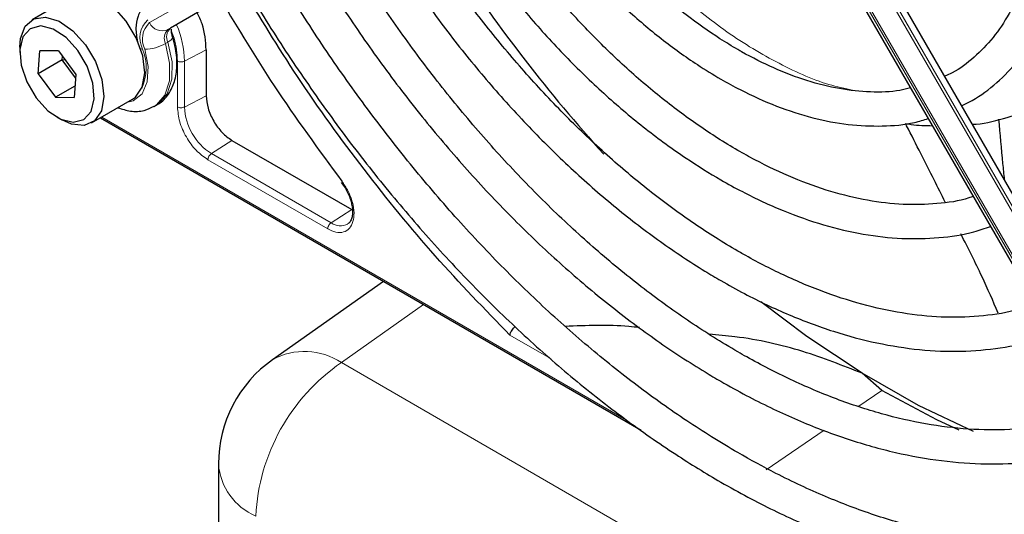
# Paper-space layout 'Blatt4' of a CAD drawing. Header units: millimetres. Extents: x 5 to 418, y 2 to 292.
# Tile 56 of 118: x 81.87 to 91.52, y 225.83 to 230.67. Entities that reach past the tile are written whole.
import ezdxf

# ---------------------------------------------------------------- set-up
doc = ezdxf.new("R2010")
doc.units = ezdxf.units.MM

psp = doc.layouts.new('Blatt4')

# ---------------------------------------------------------------- linework, layer by layer
at = {"color": 7, "linetype": 'Continuous', "lineweight": 25}
for p, q in [((93.5995, 225.5016), (89.6029, 232.4238)), ((89.3029, 232.2505), (93.2994, 225.3283)), ((82.394, 230.9), (81.9934, 230.6687)), ((83.763, 230.8245), (83.3492, 230.5855)), ((81.8725, 230.4016), (81.8725, 230.3472)), ((82.0542, 230.1394), (82.0688, 230.366)), ((82.2525, 230.363), (82.0688, 230.366)), ((82.2525, 230.363), (82.4215, 230.1333)), ((82.2899, 230.2754), (82.2921, 230.3091)), ((83.6998, 230.3741), (83.6998, 229.925)), ((82.2899, 230.2754), (82.0542, 230.1394)), ((82.2899, 230.2754), (82.3135, 230.28)), ((82.4193, 230.0996), (82.2899, 230.2754)), ((82.0542, 230.1394), (82.2233, 229.9096)), ((82.4215, 230.1333), (82.4069, 229.9066)), ((82.4142, 230.0198), (82.2233, 229.9096)), ((82.2233, 229.9096), (82.4069, 229.9066)), ((82.5766, 229.6583), (82.9773, 229.8896)), ((83.1903, 229.8201), (83.2139, 229.8337)), ((82.2378, 229.7145), (82.2849, 229.6872)), ((82.6628, 229.708), (87.9612, 226.6493)), ((83.9526, 229.4871), (85.1266, 228.8094)), ((85.0232, 229.0755), (85.0651, 229.0181)), ((85.4374, 228.1063), (84.3502, 227.3397)), ((90.3203, 227.0366), (90.1267, 227.2071)), ((83.8205, 226.3181), (83.8205, 224.033))]:
    psp.add_line(p, q, dxfattribs=at)
at = {"color": 7, "linetype": 'Continuous', "lineweight": 18}
for p, q in [((89.5245, 232.3785), (93.521, 225.4563)), ((93.5446, 225.4699), (89.548, 232.3921)), ((89.3267, 232.2643), (93.3233, 225.3421)), ((93.3399, 225.3517), (89.3434, 232.2739)), ((83.5381, 230.8678), (83.1446, 230.6406)), ((83.3256, 230.5719), (83.7394, 230.8109)), ((83.3492, 230.5855), (83.3256, 230.5719)), ((83.3246, 230.4488), (83.301, 230.4352)), ((83.487, 230.2635), (83.6998, 230.3741)), ((83.4182, 229.8155), (83.4182, 230.2646)), ((83.487, 229.8144), (83.487, 230.2635)), ((83.487, 229.8144), (83.6998, 229.925)), ((82.6774, 229.7165), (87.8193, 226.7481)), ((83.9526, 229.4871), (83.7504, 229.3582)), ((84.9244, 228.6804), (83.7504, 229.3582)), ((84.8909, 228.6203), (83.717, 229.298)), ((85.1266, 228.8094), (84.9244, 228.6804)), ((85.8307, 227.8793), (85.0242, 227.3107)), ((87.08, 227.3469), (86.6761, 227.58)), ((85.0242, 227.3107), (106.1513, 215.1142)), ((90.0954, 226.8829), (90.3203, 227.0366)), ((89.1857, 226.2608), (89.7543, 226.6497))]:
    psp.add_line(p, q, dxfattribs=at)
at = {"color": 7, "linetype": 'Continuous', "lineweight": 25, "flags": 128}
for points in [[(82.917, 230.6557), (82.7935, 230.7923), (82.6584, 230.8859), (82.5262, 230.9262), (82.4114, 230.9089), (82.394, 230.9)], [(81.8725, 230.4016), (81.8793, 230.4838), (81.9255, 230.6046), (82.0107, 230.6776), (82.1256, 230.6949), (82.2577, 230.6545), (82.3928, 230.561), (82.5163, 230.4244)], [(82.4427, 230.3674), (82.3269, 230.4941), (82.2003, 230.5776), (82.0783, 230.6079), (81.9755, 230.5814), (81.9044, 230.5011), (81.8735, 230.3768), (81.8865, 230.2236), (81.9419, 230.0598), (82.033, 229.9052), (82.1488, 229.7785), (82.2754, 229.695), (82.3974, 229.6647), (82.5002, 229.6913), (82.5713, 229.7715), (82.6023, 229.8958), (82.5892, 230.049), (82.5338, 230.2128), (82.4427, 230.3674)], [(82.9773, 229.8896), (83.007, 229.9106), (83.0736, 230.0089), (83.0981, 230.1489), (83.078, 230.3156), (83.0153, 230.4909), (82.917, 230.6557)], [(82.5163, 230.4244), (82.6146, 230.2596), (82.6773, 230.0843), (82.6974, 229.9176), (82.6729, 229.7775), (82.6063, 229.6793), (82.5049, 229.6336), (82.3797, 229.6453), (82.2849, 229.6872)], [(90.1267, 227.2071), (89.5848, 227.5676), (89.1351, 227.906)], [(91.2173, 226.6349), (90.6788, 226.8918), (90.1267, 227.2071)], [(91.0791, 226.6482), (90.8585, 226.7509), (90.3203, 227.0366)]]:
    psp.add_lwpolyline(points, dxfattribs=at)
at = {"color": 7, "linetype": 'Continuous', "lineweight": 18, "flags": 128}
for points in [[(83.3246, 230.4488), (83.3434, 230.4609), (83.3578, 230.4728), (83.3671, 230.484), (83.3711, 230.4941), (83.3707, 230.5003)], [(83.1911, 229.8206), (83.212, 229.8342), (83.2949, 229.9314), (83.3392, 230.0719), (83.3413, 230.2445), (83.301, 230.4352)], [(83.3246, 230.4488), (83.3649, 230.2581), (83.3628, 230.0855), (83.3185, 229.945), (83.2356, 229.8478), (83.2139, 229.8337)], [(83.0978, 230.3809), (83.1317, 230.21), (83.1226, 230.0593), (83.0714, 229.9442), (82.9834, 229.8763), (82.9307, 229.8627)], [(83.0579, 230.3853), (83.0593, 230.3849), (83.0762, 230.3824)]]:
    psp.add_lwpolyline(points, dxfattribs=at)
at = {"color": 7, "linetype": 'Continuous', "lineweight": 25}
for centre, radius, start, end in [((99.0579, 239.7511), 15.4758, 213.31781, 222.21309), ((85.0705, 226.3181), 1.25, 125.18417, 180)]:
    psp.add_arc(centre, radius, start, end, dxfattribs=at)
at = {"color": 7, "linetype": 'Continuous', "lineweight": 18}
for centre, radius, start, end in [((83.2928, 230.4916), 0.2426, 132.84482, 206.75067), ((83.2938, 230.4797), 0.2195, 132.84482, 206.75067), ((83.2701, 230.6986), 0.1384, 204.8163, 293.64307), ((83.4277, 230.5008), 0.1155, 132.84482, 206.75067), ((82.5208, 230.242), 0.9664, 1.27565, 23.06505), ((83.4042, 230.4872), 0.1155, 132.84482, 206.75067), ((83.0957, 230.7961), 0.4152, 270.29743, 299.64472), ((82.6264, 230.1983), 0.486, 335.25767, 22.2568), ((84.0589, 229.8404), 0.5725, 182.60548, 237.39452), ((85.0151, 228.7995), 0.1497, 232.73816, 298.76872), ((84.6635, 226.7746), 0.6462, 56.06372, 118.99903), ((86.1191, 225.7156), 1.9348, 124.46664, 177.26576), ((84.4217, 226.363), 0.6029, 184.27073, 247.04941)]:
    psp.add_arc(centre, radius, start, end, dxfattribs=at)
at = {"color": 7, "linetype": 'Continuous', "lineweight": 25}
for points, knots in [([(91.1018, 229.8277), (91.1366, 229.8437), (91.2618, 229.9012), (91.4503, 230.0482), (91.6632, 230.2647), (91.8422, 230.5244), (91.9879, 230.8212), (92.0981, 231.1535), (92.1714, 231.5176), (92.2068, 231.9093), (92.2039, 232.3239), (92.1629, 232.7564), (92.0845, 233.2019), (91.9696, 233.6552), (91.8202, 234.1117), (91.636, 234.5653), (91.4682, 234.9263), (91.3529, 235.1294), (91.3195, 235.1882)], [0, 0, 0, 0, 0.025432, 0.09144, 0.157422, 0.22372, 0.290583, 0.358045, 0.425981, 0.494211, 0.562575, 0.63096, 0.699308, 0.767604, 0.835849, 0.904052, 0.972225, 1, 1, 1, 1]), ([(91.0327, 235.0226), (91.042, 235.0067), (91.1321, 234.8525), (91.2776, 234.5471), (91.4641, 234.1121), (91.6158, 233.6736), (91.7343, 233.2389), (91.8175, 232.8131), (91.8648, 232.4014), (91.8758, 232.009), (91.851, 231.6407), (91.7909, 231.301), (91.6971, 230.9937), (91.5709, 230.7222), (91.4145, 230.4879), (91.2269, 230.2964), (91.0665, 230.172), (90.9603, 230.1269), (90.9352, 230.1162)], [0, 0, 0, 0, 0.007987, 0.077271, 0.146533, 0.215753, 0.284916, 0.354005, 0.423006, 0.491916, 0.560748, 0.629544, 0.698364, 0.767357, 0.836765, 0.906897, 0.977993, 1, 1, 1, 1]), ([(90.6013, 230.0016), (90.5671, 229.9927), (90.4453, 229.9612), (90.2124, 229.9558), (89.9079, 229.9855), (89.5892, 230.0649), (89.2677, 230.187), (89.0392, 230.3022), (88.8633, 230.4024), (88.6812, 230.5135), (88.4004, 230.7116), (88.0712, 230.986), (87.751, 231.2962), (87.4431, 231.6383), (87.1535, 232.0096), (86.9333, 232.3224), (86.8197, 232.5157), (86.7872, 232.571)], [0, 0, 0, 0, 0.032329, 0.115134, 0.196873, 0.277819, 0.358317, 0.434253, 0.443254, 0.485269, 0.565494, 0.645808, 0.726194, 0.806653, 0.887173, 0.967737, 1, 1, 1, 1]), ([(86.4984, 232.4042), (86.5266, 232.3557), (86.6383, 232.1639), (86.8596, 231.8468), (87.1587, 231.4586), (87.4781, 231.099), (87.8122, 230.7706), (88.1581, 230.4773), (88.47, 230.2529), (88.7285, 230.0933), (88.9879, 229.952), (89.2902, 229.8161), (89.6448, 229.7019), (89.9918, 229.6356), (90.325, 229.6221), (90.5878, 229.6436), (90.7304, 229.6877), (90.7747, 229.7013)], [0, 0, 0, 0, 0.0260214, 0.1030807, 0.1801621, 0.2572842, 0.3344654, 0.4117227, 0.4890695, 0.5388676, 0.5797055, 0.657194, 0.7347254, 0.8121151, 0.8891585, 0.9656185, 1, 1, 1, 1]), ([(91.2151, 228.9385), (91.2011, 228.9334), (91.0912, 228.8934), (90.863, 228.8633), (90.5326, 228.8522), (90.184, 228.893), (89.8234, 228.9795), (89.4533, 229.1123), (89.1468, 229.257), (88.8989, 229.3941), (88.6507, 229.5446), (88.3323, 229.7645), (87.9584, 230.0653), (87.5922, 230.4028), (87.2377, 230.774), (86.8976, 231.1751), (86.5775, 231.6035), (86.338, 231.9543), (86.2149, 232.1662), (86.1826, 232.2218)], [0, 0, 0, 0, 0.010331, 0.081097, 0.151268, 0.220842, 0.28997, 0.358829, 0.427557, 0.457972, 0.493968, 0.562628, 0.631343, 0.700101, 0.768903, 0.837746, 0.906621, 0.975519, 1, 1, 1, 1]), ([(85.8918, 232.0539), (85.8985, 232.042), (85.9968, 231.8683), (86.2111, 231.5478), (86.5336, 231.0987), (86.8792, 230.6764), (87.2413, 230.2824), (87.6179, 229.9209), (88.0054, 229.5947), (88.3816, 229.3211), (88.6987, 229.1231), (89.0165, 228.9488), (89.3538, 228.7923), (89.7504, 228.653), (90.1397, 228.5618), (90.5182, 228.5191), (90.8805, 228.5286), (91.171, 228.57), (91.3311, 228.6266), (91.3843, 228.6454)], [0, 0, 0, 0, 0.00489, 0.071718, 0.138555, 0.205411, 0.272296, 0.33922, 0.406191, 0.473218, 0.530554, 0.565918, 0.633038, 0.700192, 0.767278, 0.834196, 0.900813, 0.967008, 1, 1, 1, 1]), ([(91.8226, 227.8862), (91.7694, 227.867), (91.6098, 227.8093), (91.3185, 227.7638), (90.9538, 227.7477), (90.5715, 227.7816), (90.1763, 227.862), (89.7705, 227.989), (89.3647, 228.1585), (89.0761, 228.3077), (88.8535, 228.4347), (88.6233, 228.5737), (88.2715, 228.8132), (87.8574, 229.1375), (87.4505, 229.4992), (87.0541, 229.8955), (86.6715, 230.3234), (86.305, 230.7793), (85.9604, 231.2613), (85.7172, 231.6275), (85.5978, 231.8365), (85.5774, 231.8723)], [0, 0, 0, 0, 0.031219, 0.093709, 0.155812, 0.217519, 0.278913, 0.340099, 0.401169, 0.458925, 0.466609, 0.498605, 0.559596, 0.620625, 0.681681, 0.742768, 0.803883, 0.865022, 0.92618, 0.987351, 1, 1, 1, 1]), ([(85.2898, 231.7062), (85.3325, 231.6327), (85.4778, 231.3828), (85.7526, 230.9744), (86.1104, 230.4855), (86.4897, 230.0229), (86.8859, 229.5888), (87.2966, 229.1867), (87.7188, 228.8194), (88.1495, 228.4898), (88.4922, 228.2624), (88.7671, 228.0988), (89.0424, 227.9472), (89.4115, 227.7722), (89.8461, 227.6104), (90.2739, 227.4961), (90.6916, 227.4307), (91.096, 227.4137), (91.4821, 227.449), (91.7822, 227.5085), (91.9442, 227.5732), (91.9923, 227.5924)], [0, 0, 0, 0, 0.024893, 0.084681, 0.144477, 0.204286, 0.264115, 0.32397, 0.383856, 0.443777, 0.503736, 0.525177, 0.556785, 0.616785, 0.676812, 0.736803, 0.796699, 0.856424, 0.915894, 0.975048, 1, 1, 1, 1]), ([(92.4307, 226.8329), (92.3961, 226.8184), (92.2483, 226.7563), (91.9629, 226.6939), (91.5773, 226.6476), (91.1719, 226.6523), (90.7518, 226.7037), (90.319, 226.8024), (89.8764, 226.9475), (89.4347, 227.1347), (89.1109, 227.3015), (88.8588, 227.4448), (88.5984, 227.6015), (88.2159, 227.8587), (87.7652, 228.2044), (87.3212, 228.588), (86.887, 229.0069), (86.4654, 229.4585), (86.0592, 229.9397), (85.6718, 230.4478), (85.3055, 230.9747), (85.0819, 231.3408), (84.9711, 231.5222)], [0, 0, 0, 0, 0.017316, 0.07398, 0.130407, 0.186548, 0.242429, 0.298112, 0.353664, 0.409142, 0.461634, 0.472322, 0.501413, 0.556837, 0.61229, 0.667762, 0.723255, 0.77877, 0.834303, 0.889852, 0.945412, 1, 1, 1, 1]), ([(84.6845, 231.3567), (84.7085, 231.3147), (84.8419, 231.0809), (85.1102, 230.6714), (85.488, 230.1334), (85.889, 229.6207), (86.3079, 229.1346), (86.7429, 228.6789), (87.1911, 228.2561), (87.6499, 227.8691), (88.1164, 227.5204), (88.482, 227.2813), (88.774, 227.1083), (89.0663, 226.9467), (89.4646, 226.7547), (89.9342, 226.5724), (90.3974, 226.4373), (90.8513, 226.3503), (91.2925, 226.3124), (91.7186, 226.3228), (92.1241, 226.386), (92.4186, 226.4594), (92.5692, 226.5265), (92.5998, 226.5402)], [0, 0, 0, 0, 0.011961, 0.066529, 0.121102, 0.175682, 0.230275, 0.284884, 0.339513, 0.394165, 0.448844, 0.503549, 0.521416, 0.550246, 0.604978, 0.659732, 0.714464, 0.769138, 0.823706, 0.878111, 0.932303, 0.986256, 1, 1, 1, 1]), ([(93.0369, 225.783), (92.9794, 225.7587), (92.8001, 225.6828), (92.4736, 225.6056), (92.0612, 225.5498), (91.6292, 225.5444), (91.1817, 225.5859), (90.7208, 225.6749), (90.2492, 225.8105), (89.7692, 225.9922), (89.3213, 226.2014), (88.9485, 226.4043), (88.5753, 226.6282), (88.1645, 226.9019), (87.6799, 227.2673), (87.2016, 227.671), (86.7324, 228.1107), (86.2751, 228.5838), (85.8324, 229.0878), (85.4066, 229.6195), (85.0014, 230.1767), (84.6556, 230.692), (84.4566, 231.0278), (84.3759, 231.1638)], [0, 0, 0, 0, 0.024672, 0.076861, 0.128877, 0.180683, 0.232288, 0.283733, 0.335065, 0.386327, 0.437551, 0.476812, 0.503694, 0.554892, 0.606112, 0.657347, 0.708597, 0.759864, 0.811146, 0.86244, 0.913744, 0.965056, 1, 1, 1, 1]), ([(86.6761, 227.58), (86.4297, 227.8338), (85.9353, 228.3429), (85.24, 229.1971), (84.6006, 230.0776), (84.2259, 230.6937), (84.0467, 230.9883)], [0, 0, 0, 0, 0.2542147, 0.5099422, 0.7656696, 1, 1, 1, 1]), ([(84.0811, 231.0082), (84.1265, 230.9295), (84.2901, 230.6462), (84.5985, 230.1757), (85.0034, 229.6006), (85.4311, 229.0503), (85.8769, 228.5266), (86.3392, 228.0327), (86.8152, 227.5712), (87.3025, 227.1446), (87.7984, 226.7554), (88.2794, 226.4204), (88.6837, 226.1717), (89.0885, 225.9472), (89.5141, 225.7393), (90.0163, 225.538), (90.5124, 225.3835), (90.9998, 225.2769), (91.4755, 225.2188), (91.9364, 225.2101), (92.3808, 225.2489), (92.802, 225.3419), (93.0781, 225.4227), (93.2059, 225.4852), (93.2082, 225.4863)], [0, 0, 0, 0, 0.0194304, 0.0699358, 0.1204444, 0.1709591, 0.2214829, 0.2720186, 0.3225689, 0.3731362, 0.4237225, 0.4743289, 0.518625, 0.5452945, 0.5959312, 0.6465848, 0.697225, 0.7478274, 0.7983596, 0.8487824, 0.8990567, 0.9491547, 0.9990729, 1, 1, 1, 1]), ([(83.1589, 230.8606), (83.1341, 230.8426), (83.0783, 230.8023), (83.027, 230.7047), (83.0044, 230.5858), (83.0183, 230.4987), (83.0254, 230.4541)], [0, 0, 0, 0, 0.205734, 0.461533, 0.724708, 1, 1, 1, 1]), ([(83.8434, 230.8652), (84.0137, 230.5813), (84.3829, 229.9662), (84.8033, 229.3953), (85.0297, 229.0879)], [0, 0, 0, 0, 0.461609, 1, 1, 1, 1]), ([(83.6998, 230.3741), (83.6952, 230.4583), (83.6886, 230.5772), (83.6299, 230.7014), (83.6127, 230.7377)], [0, 0, 0, 0, 0.707408, 1, 1, 1, 1]), ([(83.2082, 229.8352), (83.2169, 229.8386), (83.2677, 229.8588), (83.335, 229.9387), (83.3962, 230.0633), (83.4188, 230.2153), (83.4079, 230.3649), (83.3811, 230.4624), (83.3707, 230.5003)], [0, 0, 0, 0, 0.041234, 0.2390636, 0.4340164, 0.6399155, 0.8602389, 1, 1, 1, 1]), ([(83.3707, 230.5003), (83.367, 230.514), (83.3591, 230.5433), (83.3589, 230.5641), (83.3587, 230.5752)], [0, 0, 0, 0, 0.466112, 1, 1, 1, 1]), ([(82.8351, 229.8075), (82.8758, 229.7942), (82.9613, 229.7661), (83.0865, 229.771), (83.158, 229.8075), (83.1898, 229.8238)], [0, 0, 0, 0, 0.3357939, 0.7046554, 1, 1, 1, 1]), ([(91.2076, 229.6444), (91.2195, 229.6452), (91.3372, 229.6527), (91.5506, 229.7096), (91.7832, 229.785), (91.9033, 229.856), (91.9339, 229.8742)], [0, 0, 0, 0, 0.045503, 0.449675, 0.859451, 1, 1, 1, 1]), ([(90.5515, 229.6536), (90.5703, 229.65), (90.6594, 229.6331), (90.7463, 229.6322), (90.815, 229.6315)], [0, 0, 0, 0, 0.210305, 1, 1, 1, 1]), ([(90.9406, 228.8826), (90.905, 228.9549), (90.7912, 229.186), (90.6537, 229.452), (90.556, 229.6463), (90.5523, 229.6537)], [0, 0, 0, 0, 0.304579, 0.973576, 1, 1, 1, 1]), ([(91.4637, 229.6938), (91.4766, 229.5494), (91.4942, 229.3534), (91.5142, 229.1563), (91.5194, 229.1043)], [0, 0, 0, 0, 0.736431, 1, 1, 1, 1]), ([(85.0651, 229.0181), (85.0833, 228.9818), (85.1086, 228.9315), (85.1275, 228.8591), (85.1352, 228.8042), (85.1327, 228.7491), (85.1195, 228.7054), (85.1041, 228.6787), (85.09, 228.6728), (85.0856, 228.6709)], [0, 0, 0, 0, 0.239572, 0.332572, 0.478423, 0.621081, 0.767924, 0.927133, 1, 1, 1, 1]), ([(91.4601, 227.796), (91.4098, 227.9132), (91.3076, 228.1518), (91.1666, 228.4298), (91.0949, 228.5712)], [0, 0, 0, 0, 0.491358, 1, 1, 1, 1]), ([(86.6761, 227.58), (86.6779, 227.5874), (86.6809, 227.6), (86.6915, 227.6208), (86.7043, 227.64), (86.7152, 227.6515), (86.7204, 227.657)], [0, 0, 0, 0, 0.292814, 0.50299, 0.762282, 1, 1, 1, 1]), ([(87.9472, 227.6542), (87.9118, 227.6579), (87.6734, 227.6826), (87.4265, 227.6736), (87.2163, 227.6659)], [0, 0, 0, 0, 0.148304, 1, 1, 1, 1]), ([(90.1267, 227.2071), (89.9369, 227.282), (89.5507, 227.4345), (89.033, 227.5545), (88.7129, 227.5814), (88.6281, 227.5885)], [0, 0, 0, 0, 0.415221, 0.845098, 1, 1, 1, 1])]:
    psp.add_open_spline(points, degree=3, knots=knots, dxfattribs=at)
at = {"color": 7, "linetype": 'Continuous', "lineweight": 18}
for points, knots in [([(88.2874, 230.9574), (88.4478, 230.8236), (88.7747, 230.5509), (89.2853, 230.2459), (89.7125, 230.0472), (89.9563, 229.9965), (90.0337, 229.9804)], [0, 0, 0, 0, 0.27795, 0.566465, 0.862478, 1, 1, 1, 1]), ([(83.4182, 230.2646), (83.4133, 230.3378), (83.4069, 230.4327), (83.3688, 230.5332), (83.3601, 230.5562)], [0, 0, 0, 0, 0.771732, 1, 1, 1, 1]), ([(83.4182, 230.2646), (83.4231, 230.2623), (83.4331, 230.2576), (83.4522, 230.2555), (83.4715, 230.2571), (83.4818, 230.2613), (83.487, 230.2635)], [0, 0, 0, 0, 0.249992, 0.499995, 0.749997, 1, 1, 1, 1]), ([(85.0297, 229.0879), (85.051, 229.0565), (85.0948, 228.992), (85.1363, 228.8818), (85.1528, 228.7767), (85.1421, 228.6877), (85.1066, 228.6214), (85.0481, 228.5849), (84.9729, 228.5816), (84.9178, 228.6076), (84.8909, 228.6203)], [0, 0, 0, 0, 0.121713, 0.25, 0.378287, 0.5, 0.621713, 0.75, 0.878287, 1, 1, 1, 1])]:
    psp.add_open_spline(points, degree=3, knots=knots, dxfattribs=at)
at = {"color": 7, "linetype": 'Continuous', "lineweight": 25}
psp.add_open_spline([(83.6998, 229.925), (83.7036, 229.8845), (83.7112, 229.8037), (83.7696, 229.6734), (83.8532, 229.5577), (83.9195, 229.5106), (83.9526, 229.4871)], degree=3, dxfattribs=at)
at = {"color": 7, "linetype": 'Continuous', "lineweight": 18}
for points in [[(83.717, 229.298), (83.6778, 229.3258), (83.5995, 229.3814), (83.5007, 229.5182), (83.4316, 229.6721), (83.4227, 229.7677), (83.4182, 229.8155)], [(83.487, 229.8144), (83.4818, 229.8123), (83.4715, 229.808), (83.4522, 229.8064), (83.4331, 229.8086), (83.4232, 229.8132), (83.4182, 229.8155)], [(83.717, 229.298), (83.7174, 229.3035), (83.7184, 229.3144), (83.7261, 229.332), (83.7371, 229.3479), (83.746, 229.3547), (83.7504, 229.3582)], [(84.8909, 228.6203), (84.8914, 228.6257), (84.8924, 228.6367), (84.9001, 228.6543), (84.9111, 228.6702), (84.92, 228.677), (84.9244, 228.6804)]]:
    psp.add_open_spline(points, degree=3, dxfattribs=at)

doc.saveas('drawing.dxf')
